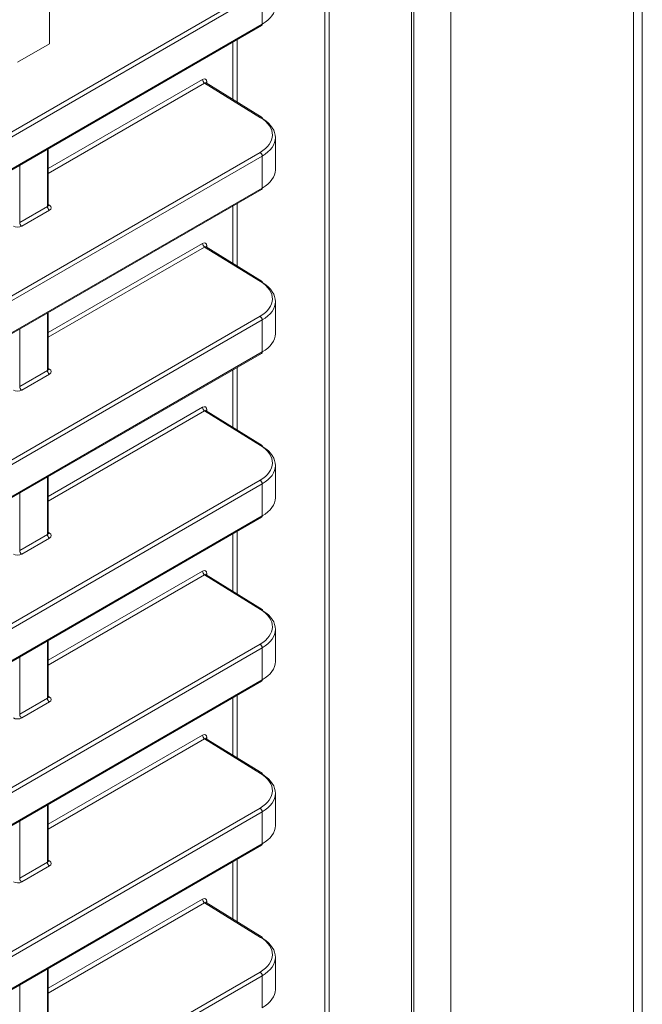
# Model space of a CAD drawing. Header units: millimetres. Extents: x 0 to 1118, y 0 to 864.
# Tile 241 of 256: x 709 to 720, y 145 to 161. Entities that reach past the tile are written whole.
import ezdxf

# ---------------------------------------------------------------- set-up
doc = ezdxf.new("R2010")
doc.units = ezdxf.units.MM

msp = doc.modelspace()

# ---------------------------------------------------------------- linework, layer by layer
at = {"color": 7, "linetype": 'Continuous', "lineweight": 15}
for p, q in [((719.8379, 122.7606), (719.8379, 169.0993)), ((716.04, 119.8249), (716.04, 167.6747)), ((709.9826, 163.1234), (709.9826, 160.7399)), ((614.7776, 104.0479), (713.5081, 161.0438)), ((709.4523, 160.4338), (709.9826, 160.7399)), ((713.518, 159.514), (712.5872, 160.0895)), ((713.7381, 158.6459), (713.7381, 159.1839)), ((709.9625, 158.0567), (709.9625, 158.997)), ((614.7776, 101.3238), (713.5081, 158.3197)), ((713.518, 156.7899), (712.5872, 157.3654)), ((713.7381, 155.9218), (713.7381, 156.4598)), ((709.9625, 155.3327), (709.9625, 156.2729)), ((614.7776, 98.5998), (713.5081, 155.5957)), ((713.518, 154.0658), (712.5872, 154.6413)), ((713.7381, 153.1977), (713.7381, 153.7357)), ((709.9625, 152.6086), (709.9625, 153.5488)), ((614.7776, 95.8757), (713.5081, 152.8716)), ((713.518, 151.3418), (712.5872, 151.9173)), ((713.7381, 150.4736), (713.7381, 151.0116)), ((709.9625, 149.8845), (709.9625, 150.8247)), ((614.7776, 93.1516), (713.5081, 150.1475)), ((713.518, 148.6177), (712.5872, 149.1932)), ((713.7381, 147.7496), (713.7381, 148.2876)), ((709.9625, 147.1605), (709.9625, 148.1007)), ((614.7776, 90.4276), (713.5081, 147.4234)), ((713.518, 145.8936), (712.5872, 146.4691)), ((713.7381, 145.0255), (713.7381, 145.5635)), ((709.9625, 144.4364), (709.9625, 145.3766))]:
    msp.add_line(p, q, dxfattribs=at)
at = {"color": 9, "linetype": 'Continuous', "lineweight": 0}
for p, q in [((719.6914, 122.5565), (719.6914, 168.8952)), ((716.0034, 119.7739), (716.0034, 167.6237)), ((716.6559, 120.8041), (716.6559, 167.1428)), ((714.5608, 121.4187), (714.5608, 164.3935)), ((714.6309, 164.3939), (714.6309, 121.4191)), ((614.7533, 104.6639), (713.4837, 161.6597)), ((713.5185, 161.5989), (614.788, 104.603)), ((713.5185, 161.0667), (713.5185, 161.5989)), ((614.788, 104.0708), (713.5185, 161.0667)), ((713.0326, 159.8141), (713.0326, 160.7693)), ((713.1027, 160.8098), (713.1027, 159.7708)), ((709.9625, 158.6674), (712.5273, 160.148)), ((712.562, 160.0871), (709.9625, 158.5864)), ((713.4923, 159.5119), (712.562, 160.0871)), ((712.598, 160.1072), (712.598, 160.0828)), ((614.7533, 101.9398), (713.4837, 158.9357)), ((713.5185, 158.8748), (614.788, 101.8789)), ((709.9478, 158.0359), (709.9478, 158.9885)), ((713.5185, 158.3426), (713.5185, 158.8748)), ((709.487, 158.7225), (709.487, 157.7699)), ((614.788, 101.3467), (713.5185, 158.3426)), ((709.9625, 158.0705), (709.9838, 158.0574)), ((713.1027, 158.0857), (713.1027, 157.0467)), ((709.487, 157.7699), (709.9478, 158.0359)), ((709.9826, 157.975), (709.5217, 157.709)), ((713.0326, 157.09), (713.0326, 158.0452)), ((709.9625, 155.9433), (712.5273, 157.4239)), ((712.562, 157.363), (709.9625, 155.8624)), ((713.4923, 156.7878), (712.562, 157.363)), ((712.598, 157.3831), (712.598, 157.3587)), ((709.9478, 155.3118), (709.9478, 156.2644)), ((614.7533, 99.2157), (713.4837, 156.2116)), ((713.5185, 156.1507), (614.788, 99.1548)), ((713.5185, 155.6186), (713.5185, 156.1507)), ((709.487, 155.9984), (709.487, 155.0458)), ((614.788, 98.6227), (713.5185, 155.6186)), ((709.487, 155.0458), (709.9478, 155.3118)), ((709.9625, 155.3465), (709.9838, 155.3333)), ((713.0326, 154.3659), (713.0326, 155.3212)), ((713.1027, 155.3616), (713.1027, 154.3226)), ((709.9826, 155.251), (709.5217, 154.9849)), ((709.9625, 153.2192), (712.5273, 154.6998)), ((712.562, 154.639), (709.9625, 153.1383)), ((713.4923, 154.0638), (712.562, 154.639)), ((712.598, 154.659), (712.598, 154.6347)), ((614.7533, 96.4916), (713.4837, 153.4875)), ((709.9478, 152.5878), (709.9478, 153.5404)), ((713.5185, 153.4266), (614.788, 96.4308)), ((713.5185, 152.8945), (713.5185, 153.4266)), ((709.487, 153.2743), (709.487, 152.3217)), ((614.788, 95.8986), (713.5185, 152.8945)), ((709.487, 152.3217), (709.9478, 152.5878)), ((709.9826, 152.5269), (709.5217, 152.2609)), ((709.9625, 152.6224), (709.9838, 152.6092)), ((713.0326, 151.6419), (713.0326, 152.5971)), ((713.1027, 152.6375), (713.1027, 151.5985)), ((709.9625, 150.4952), (712.5273, 151.9758)), ((712.562, 151.9149), (709.9625, 150.4142)), ((713.4923, 151.3397), (712.562, 151.9149)), ((712.598, 151.9349), (712.598, 151.9106)), ((614.7533, 93.7676), (713.4837, 150.7634)), ((713.5185, 150.7026), (614.788, 93.7067)), ((709.9478, 149.8637), (709.9478, 150.8163)), ((713.5185, 150.1704), (713.5185, 150.7026)), ((709.487, 150.5503), (709.487, 149.5977)), ((614.788, 93.1745), (713.5185, 150.1704)), ((709.9625, 149.8983), (709.9838, 149.8851)), ((713.0326, 148.9178), (713.0326, 149.873)), ((713.1027, 149.9135), (713.1027, 148.8745)), ((709.487, 149.5977), (709.9478, 149.8637)), ((709.9826, 149.8028), (709.5217, 149.5368)), ((709.9625, 147.7711), (712.5273, 149.2517)), ((712.562, 149.1908), (709.9625, 147.6902)), ((713.4923, 148.6156), (712.562, 149.1908)), ((712.598, 149.2109), (712.598, 149.1865)), ((709.9478, 147.1396), (709.9478, 148.0922)), ((614.7533, 91.0435), (713.4837, 148.0394)), ((713.5185, 147.9785), (614.788, 90.9826)), ((713.5185, 147.4463), (713.5185, 147.9785)), ((709.487, 147.8262), (709.487, 146.8736)), ((614.788, 90.4505), (713.5185, 147.4463)), ((709.487, 146.8736), (709.9478, 147.1396)), ((709.9625, 147.1743), (709.9838, 147.1611)), ((713.0326, 146.1937), (713.0326, 147.1489)), ((713.1027, 147.1894), (713.1027, 146.1504)), ((709.9826, 147.0788), (709.5217, 146.8127)), ((709.9625, 145.047), (712.5273, 146.5276)), ((712.562, 146.4668), (709.9625, 144.9661)), ((713.4923, 145.8916), (712.562, 146.4668)), ((712.598, 146.4868), (712.598, 146.4625)), ((614.7533, 88.3194), (713.4837, 145.3153)), ((709.9478, 144.4156), (709.9478, 145.3682)), ((713.5185, 145.2544), (614.788, 88.2586)), ((713.5185, 144.7223), (713.5185, 145.2544)), ((709.487, 145.1021), (709.487, 144.1495))]:
    msp.add_line(p, q, dxfattribs=at)
at = {"color": 7, "linetype": 'Continuous', "lineweight": 15}
for centre, start, end in [((713.4939, 161.064), 305.07521, 6.23697), ((713.5031, 159.4943), 353.59852, 52.96705), ((713.4939, 158.3399), 305.07521, 6.23697), ((713.5031, 156.7702), 353.59852, 52.96705), ((713.4939, 155.6159), 305.07521, 6.23697), ((713.5031, 154.0461), 353.59852, 52.96705), ((713.4939, 152.8918), 305.07521, 6.23697), ((713.5031, 151.322), 353.59852, 52.96705), ((713.4939, 150.1677), 305.07521, 6.23697), ((713.5031, 148.598), 353.59852, 52.96705), ((713.4939, 147.4437), 305.07521, 6.23697), ((713.5031, 145.8739), 353.59852, 52.96705)]:
    msp.add_arc(centre, 0.0247, start, end, dxfattribs=at)
at = {"color": 9, "linetype": 'Continuous', "lineweight": 0}
for centre, radius, start, end in [((712.6042, 160.1516), 0.077, 182.65231, 236.77029), ((712.61, 160.0824), 0.0276, 115.82019, 159.48741), ((713.5068, 159.4915), 0.0251, 63.65841, 125.5265), ((713.4415, 158.8712), 0.077, 2.65231, 56.77029), ((709.9684, 158.0805), 0.0278, 257.89725, 303.52688), ((710.0248, 158.0395), 0.077, 182.65231, 236.77029), ((709.564, 157.7734), 0.077, 182.65231, 236.77029), ((712.6042, 157.4275), 0.077, 182.65231, 236.77029), ((712.61, 157.3583), 0.0276, 115.82019, 159.48741), ((713.5068, 156.7675), 0.0251, 63.65841, 125.5265), ((713.4415, 156.1472), 0.077, 2.65231, 56.77029), ((710.0248, 155.3154), 0.077, 182.65231, 236.77029), ((709.9684, 155.3565), 0.0278, 257.89725, 303.52688), ((709.564, 155.0494), 0.077, 182.65231, 236.77029), ((712.6042, 154.7034), 0.077, 182.65231, 236.77029), ((712.61, 154.6342), 0.0276, 115.82019, 159.48741), ((713.5068, 154.0434), 0.0251, 63.65841, 125.5265), ((713.4415, 153.4231), 0.077, 2.65231, 56.77029), ((710.0248, 152.5913), 0.077, 182.65231, 236.77029), ((709.9684, 152.6324), 0.0278, 257.89725, 303.52688), ((709.564, 152.3253), 0.077, 182.65231, 236.77029), ((712.6042, 151.9793), 0.077, 182.65231, 236.77029), ((712.61, 151.9101), 0.0276, 115.82019, 159.48741), ((713.5068, 151.3193), 0.0251, 63.65841, 125.5265), ((713.4415, 150.699), 0.077, 2.65231, 56.77029), ((709.9684, 149.9083), 0.0278, 257.89725, 303.52688), ((710.0248, 149.8673), 0.077, 182.65231, 236.77029), ((709.564, 149.6012), 0.077, 182.65231, 236.77029), ((712.6042, 149.2553), 0.077, 182.65231, 236.77029), ((712.61, 149.1861), 0.0276, 115.82019, 159.48741), ((713.5068, 148.5952), 0.0251, 63.65841, 125.5265), ((713.4415, 147.9749), 0.077, 2.65231, 56.77029), ((710.0248, 147.1432), 0.077, 182.65231, 236.77029), ((709.9684, 147.1843), 0.0278, 257.89725, 303.52688), ((709.564, 146.8772), 0.077, 182.65231, 236.77029), ((712.6042, 146.5312), 0.077, 182.65231, 236.77029), ((712.61, 146.462), 0.0276, 115.82019, 159.48741), ((713.5068, 145.8712), 0.0251, 63.65841, 125.5265), ((713.4415, 145.2509), 0.077, 2.65231, 56.77029)]:
    msp.add_arc(centre, radius, start, end, dxfattribs=at)
at = {"color": 7, "linetype": 'Continuous', "lineweight": 15}
for centre, major_axis, ratio, start_param, end_param in [((712.9881, 161.3629), (0.75, 0.0104), 0.5678072, 5.4899045, 6.2753027), ((712.9881, 159.1909), (0.75, -0.0108), 0.5866149, 5.5062005, 7.0595435), ((712.9881, 158.6388), (0.75, 0.0104), 0.5678072, 5.4899045, 6.2753027), ((712.9881, 156.4668), (0.75, -0.0108), 0.5866149, 5.5062005, 7.0595435), ((712.9881, 155.9147), (0.75, 0.0104), 0.5678072, 5.4899045, 6.2753027), ((712.9881, 153.7428), (0.75, -0.0108), 0.5866149, 5.5062005, 7.0595435), ((712.9881, 153.1907), (0.75, 0.0104), 0.5678072, 5.4899045, 6.2753027), ((712.9881, 151.0187), (0.75, -0.0108), 0.5866149, 5.5062005, 7.0595435), ((712.9881, 150.4666), (0.75, 0.0104), 0.5678072, 5.4899045, 6.2753027), ((712.9881, 148.2946), (0.75, -0.0108), 0.5866149, 5.5062005, 7.0595435), ((712.9881, 147.7425), (0.75, 0.0104), 0.5678072, 5.4899045, 6.2753027), ((712.9881, 145.5706), (0.75, -0.0108), 0.5866149, 5.5062005, 7.0595435), ((712.9881, 145.0184), (0.75, 0.0104), 0.5678072, 5.4899045, 6.2753027)]:
    msp.add_ellipse(centre, major_axis=major_axis, ratio=ratio, start_param=start_param, end_param=end_param, dxfattribs=at)
at = {"color": 9, "linetype": 'Continuous', "lineweight": 0}
for centre, major_axis, ratio, start_param, end_param in [((712.5273, 160.0663), (0.05, 0.0866), 0.5772057, 5.4978582, 7.06835), ((712.5626, 160.0459), (0.0237, 0.0441), 0.5765028, 6.2483502, 7.0509643), ((712.9887, 159.2314), (0.7, -0.0108), 0.5872749, 5.5068223, 7.0601653), ((709.9125, 158.0577), (0.05, -0.0016), 0.5970671, 5.5164932, 6.3018914), ((709.9119, 158.0173), (0.1, -0.0015), 0.5872749, 5.5068223, 7.0601653), ((709.451, 157.7512), (0.1, -0.0015), 0.5872749, 3.9534793, 5.5068223), ((712.5273, 157.3422), (0.05, 0.0866), 0.5772057, 5.4978582, 7.06835), ((712.5626, 157.3218), (0.0237, 0.0441), 0.5765028, 6.2483502, 7.0509643), ((712.9887, 156.5073), (0.7, -0.0108), 0.5872749, 5.5068223, 7.0601653), ((709.9125, 155.3337), (0.05, -0.0016), 0.5970671, 5.5164932, 6.3018914), ((709.9119, 155.2932), (0.1, -0.0015), 0.5872749, 5.5068223, 7.0601653), ((709.451, 155.0272), (0.1, -0.0015), 0.5872749, 3.9534793, 5.5068223), ((712.5273, 154.6182), (0.05, 0.0866), 0.5772057, 5.4978582, 7.06835), ((712.5626, 154.5978), (0.0237, 0.0441), 0.5765028, 6.2483502, 7.0509643), ((712.9887, 153.7832), (0.7, -0.0108), 0.5872749, 5.5068223, 7.0601653), ((709.9125, 152.6096), (0.05, -0.0016), 0.5970671, 5.5164932, 6.3018914), ((709.9119, 152.5691), (0.1, -0.0015), 0.5872749, 5.5068223, 7.0601653), ((709.451, 152.3031), (0.1, -0.0015), 0.5872749, 3.9534793, 5.5068223), ((712.5273, 151.8941), (0.05, 0.0866), 0.5772057, 5.4978582, 7.06835), ((712.5626, 151.8737), (0.0237, 0.0441), 0.5765028, 6.2483502, 7.0509643), ((712.9887, 151.0592), (0.7, -0.0108), 0.5872749, 5.5068223, 7.0601653), ((709.9125, 149.8855), (0.05, -0.0016), 0.5970671, 5.5164932, 6.3018914), ((709.9119, 149.8451), (0.1, -0.0015), 0.5872749, 5.5068223, 7.0601653), ((709.451, 149.579), (0.1, -0.0015), 0.5872749, 3.9534793, 5.5068223), ((712.5273, 149.17), (0.05, 0.0866), 0.5772057, 5.4978582, 7.06835), ((712.5626, 149.1496), (0.0237, 0.0441), 0.5765028, 6.2483502, 7.0509643), ((712.9887, 148.3351), (0.7, -0.0108), 0.5872749, 5.5068223, 7.0601653), ((709.9125, 147.1615), (0.05, -0.0016), 0.5970671, 5.5164932, 6.3018914), ((709.9119, 147.121), (0.1, -0.0015), 0.5872749, 5.5068223, 7.0601653), ((709.451, 146.855), (0.1, -0.0015), 0.5872749, 3.9534793, 5.5068223), ((712.5273, 146.446), (0.05, 0.0866), 0.5772057, 5.4978582, 7.06835), ((712.5626, 146.4255), (0.0237, 0.0441), 0.5765028, 6.2483502, 7.0509643), ((712.9887, 145.611), (0.7, -0.0108), 0.5872749, 5.5068223, 7.0601653)]:
    msp.add_ellipse(centre, major_axis=major_axis, ratio=ratio, start_param=start_param, end_param=end_param, dxfattribs=at)
at = {"color": 7, "linetype": 'Continuous', "lineweight": 15}
for points, knots in [([(712.5878, 160.0895), (712.585, 160.0926), (712.582, 160.0958), (712.5824, 160.0941), (712.5824, 160.0941)], [0, 0, 0, 0, 0.9576318, 1, 1, 1, 1]), ([(709.9635, 158.0512), (709.9636, 158.0511), (709.964, 158.0505), (709.9621, 158.055), (709.9625, 158.0566), (709.9625, 158.0566)], [0, 0, 0, 0, 0.2511576, 0.9710684, 1, 1, 1, 1]), ([(712.5878, 157.3655), (712.585, 157.3685), (712.582, 157.3717), (712.5824, 157.3701), (712.5824, 157.37)], [0, 0, 0, 0, 0.9576318, 1, 1, 1, 1]), ([(709.9635, 155.3271), (709.9636, 155.327), (709.964, 155.3264), (709.9621, 155.331), (709.9625, 155.3325), (709.9625, 155.3326)], [0, 0, 0, 0, 0.2511576, 0.9710684, 1, 1, 1, 1]), ([(712.5878, 154.6414), (712.585, 154.6444), (712.582, 154.6476), (712.5824, 154.646), (712.5824, 154.6459)], [0, 0, 0, 0, 0.9576318, 1, 1, 1, 1]), ([(709.9635, 152.6031), (709.9636, 152.6029), (709.964, 152.6024), (709.9621, 152.6069), (709.9625, 152.6084), (709.9625, 152.6085)], [0, 0, 0, 0, 0.2511576, 0.9710684, 1, 1, 1, 1]), ([(712.5878, 151.9173), (712.585, 151.9204), (712.582, 151.9236), (712.5824, 151.9219), (712.5824, 151.9219)], [0, 0, 0, 0, 0.9576318, 1, 1, 1, 1]), ([(709.9635, 149.879), (709.9636, 149.8789), (709.964, 149.8783), (709.9621, 149.8828), (709.9625, 149.8844), (709.9625, 149.8844)], [0, 0, 0, 0, 0.2511576, 0.9710684, 1, 1, 1, 1]), ([(712.5878, 149.1932), (712.585, 149.1963), (712.582, 149.1995), (712.5824, 149.1979), (712.5824, 149.1978)], [0, 0, 0, 0, 0.9576318, 1, 1, 1, 1]), ([(709.9635, 147.1549), (709.9636, 147.1548), (709.964, 147.1542), (709.9621, 147.1588), (709.9625, 147.1603), (709.9625, 147.1604)], [0, 0, 0, 0, 0.2511576, 0.9710684, 1, 1, 1, 1]), ([(712.5878, 146.4692), (712.585, 146.4722), (712.582, 146.4754), (712.5824, 146.4738), (712.5824, 146.4737)], [0, 0, 0, 0, 0.9576318, 1, 1, 1, 1])]:
    msp.add_open_spline(points, degree=3, knots=knots, dxfattribs=at)

doc.saveas('drawing.dxf')
